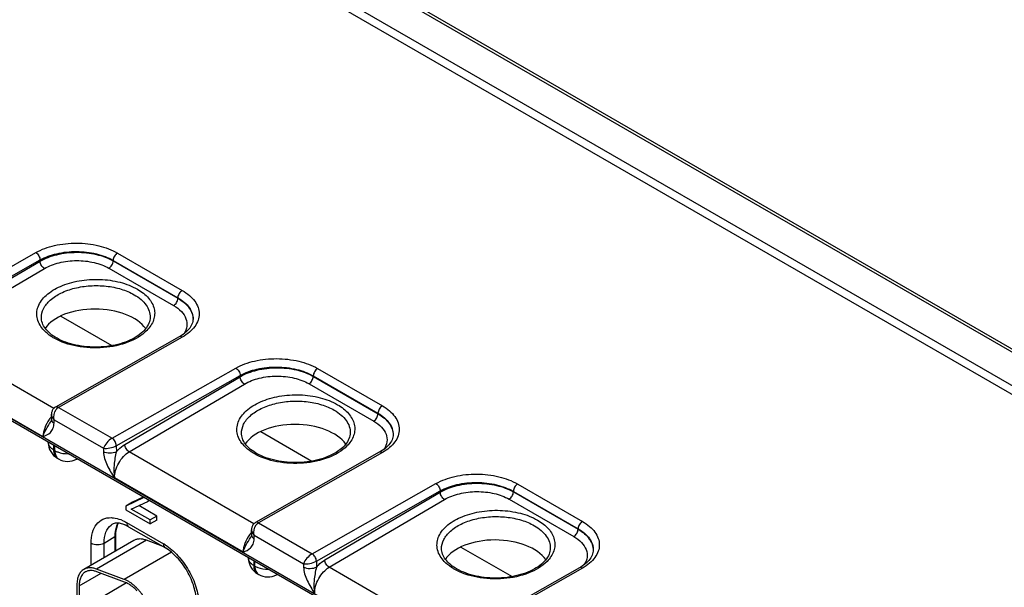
# Model space of a CAD drawing. Header units: inches. Extents: x 0 to 34, y 0 to 22.
# Tile 73 of 97: x 27.3 to 28.9, y 18.2 to 19.1. Entities that reach past the tile are written whole.
import ezdxf

# ---------------------------------------------------------------- set-up
doc = ezdxf.new("R2010")
doc.units = ezdxf.units.IN
doc.header["$LTSCALE"] = 1.87
doc.header["$MEASUREMENT"] = 0
doc.layers.get('0').update_dxf_attribs({"linetype": 'CONTINUOUS'})

msp = doc.modelspace()

# ---------------------------------------------------------------- linework, layer by layer
at = {"color": 7, "linetype": 'CONTINUOUS'}
for p, q in [((26.3958, 20.0526), (31.9779, 16.8296)), ((26.4033, 20.0534), (31.9854, 16.8303)), ((26.3354, 20.0177), (31.9174, 16.7947)), ((29.0203, 18.4821), (27.4908, 19.3652)), ((31.0297, 16.3176), (26.444, 18.9653)), ((31.0317, 16.3132), (26.446, 18.9609)), ((27.1445, 18.6246), (27.348, 18.74)), ((27.4823, 18.7393), (27.5887, 18.6779)), ((27.1515, 18.6125), (27.355, 18.7279)), ((27.1655, 18.6145), (27.355, 18.7258)), ((27.355, 18.7279), (27.355, 18.7258)), ((27.4752, 18.7272), (27.4752, 18.7264)), ((27.4752, 18.7272), (27.5815, 18.6658)), ((27.4752, 18.7264), (27.5815, 18.665)), ((27.1726, 18.6024), (27.3621, 18.7138)), ((27.4682, 18.7143), (27.5745, 18.6529)), ((27.5815, 18.6658), (27.5815, 18.665)), ((27.3572, 18.6325), (27.3572, 18.6325)), ((27.3889, 18.6357), (27.4731, 18.5871)), ((27.5359, 18.6335), (27.5359, 18.6335)), ((27.6064, 18.6305), (27.6064, 18.6305)), ((27.3776, 18.484), (27.1726, 18.6024)), ((27.5837, 18.6015), (27.3803, 18.4861)), ((27.5887, 18.601), (27.3853, 18.4856)), ((27.3598, 18.4374), (27.1486, 18.5593)), ((27.4733, 18.4348), (27.6768, 18.5502)), ((27.8111, 18.5495), (27.9175, 18.4881)), ((27.4803, 18.4226), (27.6838, 18.538)), ((27.4943, 18.4246), (27.6838, 18.536)), ((27.6838, 18.538), (27.6838, 18.536)), ((27.804, 18.5373), (27.804, 18.5365)), ((27.804, 18.5373), (27.9103, 18.4759)), ((27.804, 18.5365), (27.9103, 18.4751)), ((27.5014, 18.4125), (27.6909, 18.5239)), ((27.797, 18.5245), (27.9033, 18.4631)), ((27.3853, 18.4856), (27.4733, 18.4348)), ((27.3727, 18.462), (27.3727, 18.462)), ((27.3736, 18.4658), (27.3737, 18.4744)), ((27.378, 18.4595), (27.3781, 18.4652)), ((27.3781, 18.4652), (27.4592, 18.4184)), ((27.9103, 18.4759), (27.9103, 18.4751)), ((27.7177, 18.4459), (27.8019, 18.3972)), ((27.686, 18.4427), (27.686, 18.4427)), ((27.8647, 18.4437), (27.8647, 18.4437)), ((27.9352, 18.4406), (27.9352, 18.4406)), ((27.3685, 18.4283), (27.3685, 18.4278)), ((27.3773, 18.4232), (27.3773, 18.4156)), ((27.3773, 18.4156), (27.3793, 18.4145)), ((27.3793, 18.4145), (27.3793, 18.422)), ((27.4592, 18.4184), (27.4593, 18.4125)), ((27.4803, 18.4226), (27.4805, 18.4127)), ((27.3835, 18.4019), (27.3855, 18.4007)), ((27.4147, 18.4003), (27.4159, 18.4009)), ((27.7064, 18.2942), (27.5014, 18.4125)), ((27.9125, 18.4117), (27.7091, 18.2962)), ((27.9175, 18.4112), (27.7141, 18.2958)), ((27.6886, 18.2475), (27.4774, 18.3695)), ((27.8022, 18.2449), (28.0056, 18.3603)), ((28.1399, 18.3596), (28.2463, 18.2982)), ((27.5256, 18.3376), (27.4959, 18.3234)), ((27.5245, 18.3382), (27.507, 18.3299)), ((27.5323, 18.331), (27.5338, 18.3328)), ((27.5346, 18.3324), (27.5323, 18.331)), ((27.8091, 18.2328), (28.0126, 18.3482)), ((27.8231, 18.2348), (28.0126, 18.3461)), ((27.8302, 18.2227), (28.0197, 18.3341)), ((28.0126, 18.3482), (28.0126, 18.3461)), ((28.1258, 18.3346), (28.2321, 18.2732)), ((28.1328, 18.3475), (28.1328, 18.3467)), ((28.1328, 18.3475), (28.2391, 18.2861)), ((28.1328, 18.3467), (28.2391, 18.2853)), ((27.507, 18.3299), (27.4959, 18.3234)), ((27.4959, 18.3234), (27.4959, 18.3169)), ((27.4959, 18.3169), (27.5357, 18.2939)), ((27.5047, 18.3183), (27.5323, 18.331)), ((27.5357, 18.3005), (27.5047, 18.3183)), ((27.5468, 18.3069), (27.5171, 18.324)), ((27.5468, 18.3069), (27.5357, 18.3005)), ((27.5357, 18.2939), (27.5357, 18.3005)), ((27.5468, 18.3004), (27.5357, 18.2939)), ((27.5468, 18.3004), (27.5468, 18.3069)), ((27.5004, 18.2894), (27.4954, 18.292)), ((27.4973, 18.2963), (27.5577, 18.2614)), ((27.5004, 18.2894), (27.5609, 18.2545)), ((27.7024, 18.276), (27.7025, 18.2845)), ((27.7141, 18.2958), (27.8022, 18.2449)), ((28.2391, 18.2861), (28.2391, 18.2853)), ((27.4602, 18.2626), (27.4777, 18.2731)), ((27.4777, 18.2731), (27.4777, 18.2486)), ((27.479, 18.275), (27.479, 18.2493)), ((27.7015, 18.2721), (27.7015, 18.2721)), ((27.7068, 18.2696), (27.7069, 18.2753)), ((27.7069, 18.2753), (27.788, 18.2285)), ((27.5091, 18.2667), (27.427, 18.2193)), ((27.4388, 18.2261), (27.4388, 18.2625)), ((27.5298, 18.2672), (27.4478, 18.2198)), ((27.4602, 18.2384), (27.4602, 18.2626)), ((27.5559, 18.2574), (27.5298, 18.2672)), ((28.0148, 18.2528), (28.0148, 18.2528)), ((28.0465, 18.256), (28.1307, 18.2074)), ((28.1935, 18.2538), (28.1935, 18.2538)), ((27.5709, 18.2475), (27.4934, 18.2027)), ((27.6974, 18.2384), (27.6974, 18.238)), ((28.264, 18.2508), (28.264, 18.2508)), ((27.4934, 18.2027), (27.4478, 18.2198)), ((27.7061, 18.2333), (27.7061, 18.2257)), ((27.7061, 18.2257), (27.7081, 18.2246)), ((27.7081, 18.2246), (27.7081, 18.2322)), ((27.788, 18.2285), (27.7881, 18.2227)), ((27.8091, 18.2328), (27.8093, 18.2229)), ((28.0352, 18.1043), (27.8302, 18.2227)), ((28.2413, 18.2218), (28.0379, 18.1064)), ((28.2463, 18.2213), (28.0429, 18.1059)), ((27.4192, 18.1921), (27.4552, 18.2129)), ((27.494, 18.1984), (27.4484, 18.2154)), ((27.7124, 18.212), (27.7143, 18.2109)), ((27.7435, 18.2104), (27.7447, 18.2111)), ((27.4156, 18.1941), (27.4156, 18.0225)), ((27.4192, 18.1921), (27.4192, 18.0204)), ((27.4972, 18.197), (27.4607, 18.1758)), ((27.4972, 18.197), (27.494, 18.1984))]:
    msp.add_line(p, q, dxfattribs=at)
for points in [[(27.3639, 18.615), (27.3623, 18.6172), (27.3609, 18.6195), (27.3597, 18.6218), (27.3588, 18.6241), (27.3581, 18.6265), (27.3576, 18.6288), (27.3573, 18.6312), (27.3572, 18.6325)], [(27.5359, 18.6335), (27.5358, 18.6312), (27.5354, 18.6287), (27.5347, 18.6262), (27.5338, 18.6238), (27.5327, 18.6213), (27.5313, 18.6189), (27.5297, 18.6165)], [(27.6064, 18.6305), (27.6063, 18.6288), (27.6059, 18.6266), (27.6054, 18.6244), (27.6046, 18.6223), (27.6035, 18.6201), (27.6023, 18.618), (27.6009, 18.6159), (27.5992, 18.6138), (27.5974, 18.6118), (27.5954, 18.6099), (27.5932, 18.608), (27.5909, 18.6062), (27.5884, 18.6044)], [(27.3818, 18.5998), (27.38, 18.6009), (27.3773, 18.6027), (27.3746, 18.6045), (27.3721, 18.6065), (27.3698, 18.6085), (27.3676, 18.6106), (27.3656, 18.6128), (27.3639, 18.615)], [(27.5297, 18.6165), (27.5279, 18.6142), (27.5259, 18.6119), (27.5237, 18.6097), (27.5213, 18.6075), (27.5186, 18.6054), (27.5158, 18.6034), (27.5128, 18.6014), (27.5097, 18.5996), (27.5063, 18.5978), (27.5028, 18.5961), (27.4991, 18.5945), (27.4952, 18.593), (27.4912, 18.5916), (27.4871, 18.5903), (27.4829, 18.5892), (27.4785, 18.5881), (27.4741, 18.5872), (27.4696, 18.5865), (27.465, 18.5858), (27.4603, 18.5853), (27.4557, 18.585), (27.451, 18.5847), (27.4462, 18.5846), (27.4415, 18.5847), (27.4368, 18.5849), (27.4321, 18.5852), (27.4275, 18.5857), (27.4229, 18.5863), (27.4184, 18.5871), (27.414, 18.5879), (27.4097, 18.5889), (27.4055, 18.5901), (27.4013, 18.5913), (27.3974, 18.5927), (27.3936, 18.5941), (27.3899, 18.5957), (27.3864, 18.5974), (27.383, 18.5991), (27.3818, 18.5998)], [(27.5884, 18.6044), (27.5859, 18.6028), (27.5837, 18.6015)], [(27.3803, 18.4861), (27.3798, 18.4858), (27.3789, 18.4852), (27.3781, 18.4846), (27.3774, 18.4838), (27.3767, 18.4831), (27.3761, 18.4822), (27.3756, 18.4814), (27.3751, 18.4804), (27.3747, 18.4794), (27.3743, 18.4784), (27.374, 18.4773), (27.3739, 18.4762), (27.3738, 18.475), (27.3737, 18.4744)], [(27.3736, 18.4658), (27.3736, 18.4652), (27.3735, 18.4647), (27.3735, 18.4642), (27.3734, 18.4637), (27.3733, 18.4633), (27.3732, 18.4629), (27.373, 18.4626), (27.3729, 18.4624), (27.3728, 18.4622), (27.3727, 18.462)], [(27.6927, 18.4251), (27.6911, 18.4274), (27.6897, 18.4297), (27.6885, 18.432), (27.6876, 18.4343), (27.6869, 18.4366), (27.6864, 18.439), (27.6861, 18.4413), (27.686, 18.4427)], [(27.8647, 18.4437), (27.8646, 18.4414), (27.8642, 18.4389), (27.8635, 18.4364), (27.8626, 18.4339), (27.8615, 18.4315), (27.8601, 18.429), (27.8585, 18.4266)], [(27.9352, 18.4406), (27.9351, 18.4389), (27.9347, 18.4367), (27.9342, 18.4346), (27.9334, 18.4324), (27.9324, 18.4303), (27.9311, 18.4281), (27.9297, 18.426), (27.928, 18.424), (27.9262, 18.422), (27.9242, 18.42), (27.922, 18.4181), (27.9197, 18.4163), (27.9172, 18.4146)], [(27.7106, 18.41), (27.7089, 18.411), (27.7061, 18.4128), (27.7034, 18.4147), (27.7009, 18.4166), (27.6986, 18.4187), (27.6964, 18.4208), (27.6944, 18.4229), (27.6927, 18.4251)], [(27.8585, 18.4266), (27.8567, 18.4243), (27.8547, 18.422), (27.8525, 18.4198), (27.8501, 18.4176), (27.8474, 18.4156), (27.8446, 18.4135), (27.8416, 18.4116), (27.8385, 18.4097), (27.8351, 18.4079), (27.8316, 18.4062), (27.8279, 18.4046), (27.824, 18.4031), (27.82, 18.4017), (27.8159, 18.4005), (27.8117, 18.3993), (27.8073, 18.3983), (27.8029, 18.3974), (27.7984, 18.3966), (27.7938, 18.396), (27.7891, 18.3955), (27.7845, 18.3951), (27.7798, 18.3949), (27.775, 18.3948), (27.7703, 18.3949), (27.7656, 18.395), (27.761, 18.3954), (27.7563, 18.3959), (27.7517, 18.3965), (27.7472, 18.3972), (27.7428, 18.3981), (27.7385, 18.3991), (27.7343, 18.4002), (27.7302, 18.4015), (27.7262, 18.4028), (27.7224, 18.4043), (27.7187, 18.4059), (27.7152, 18.4075), (27.7118, 18.4093), (27.7106, 18.41)], [(27.9172, 18.4146), (27.9147, 18.413), (27.9125, 18.4117)], [(27.7091, 18.2962), (27.7086, 18.2959), (27.7077, 18.2953), (27.707, 18.2947), (27.7062, 18.294), (27.7055, 18.2932), (27.7049, 18.2924), (27.7044, 18.2915), (27.7039, 18.2906), (27.7035, 18.2896), (27.7031, 18.2885), (27.7029, 18.2875), (27.7027, 18.2863), (27.7026, 18.2852), (27.7025, 18.2845)], [(27.7024, 18.276), (27.7024, 18.2754), (27.7023, 18.2748), (27.7023, 18.2743), (27.7022, 18.2739), (27.7021, 18.2734), (27.702, 18.2731), (27.7019, 18.2728), (27.7017, 18.2725), (27.7016, 18.2723), (27.7015, 18.2721)], [(28.0215, 18.2353), (28.0199, 18.2375), (28.0185, 18.2398), (28.0173, 18.2421), (28.0164, 18.2445), (28.0157, 18.2468), (28.0152, 18.2491), (28.0149, 18.2515), (28.0148, 18.2528)], [(28.1935, 18.2538), (28.1934, 18.2515), (28.193, 18.249), (28.1923, 18.2466), (28.1914, 18.2441), (28.1903, 18.2416), (28.1889, 18.2392), (28.1873, 18.2368)], [(28.0394, 18.2201), (28.0377, 18.2212), (28.0349, 18.223), (28.0323, 18.2248), (28.0298, 18.2268), (28.0274, 18.2288), (28.0252, 18.2309), (28.0233, 18.2331), (28.0215, 18.2353)], [(28.1873, 18.2368), (28.1855, 18.2345), (28.1835, 18.2322), (28.1813, 18.23), (28.1789, 18.2278), (28.1763, 18.2257), (28.1734, 18.2237), (28.1704, 18.2217), (28.1673, 18.2199), (28.1639, 18.2181), (28.1604, 18.2164), (28.1567, 18.2148), (28.1528, 18.2133), (28.1488, 18.2119), (28.1447, 18.2106), (28.1405, 18.2095), (28.1361, 18.2084), (28.1317, 18.2075), (28.1272, 18.2068), (28.1226, 18.2061), (28.118, 18.2056), (28.1133, 18.2053), (28.1086, 18.205), (28.1039, 18.205), (28.0991, 18.205), (28.0944, 18.2052), (28.0898, 18.2055), (28.0851, 18.206), (28.0805, 18.2066), (28.076, 18.2074), (28.0716, 18.2082), (28.0673, 18.2092), (28.0631, 18.2104), (28.059, 18.2116), (28.055, 18.213), (28.0512, 18.2144), (28.0475, 18.216), (28.044, 18.2177), (28.0406, 18.2194), (28.0394, 18.2201)], [(28.264, 18.2508), (28.2639, 18.2491), (28.2636, 18.2469), (28.263, 18.2447), (28.2622, 18.2426), (28.2612, 18.2404), (28.2599, 18.2383), (28.2585, 18.2362), (28.2568, 18.2341), (28.255, 18.2321), (28.253, 18.2302), (28.2508, 18.2283), (28.2485, 18.2265), (28.246, 18.2248)], [(28.246, 18.2248), (28.2435, 18.2231), (28.2413, 18.2218)]]:
    msp.add_lwpolyline(points, dxfattribs=at)
for centre, radius, start, end in [((27.4195, 18.4307), 0.0605, 142.78, 144.6711), ((27.4189, 18.4311), 0.0598, 142.5642, 142.777), ((27.4183, 18.4316), 0.059, 140.8554, 142.5679), ((27.4172, 18.4326), 0.0575, 139.1448, 140.855), ((27.3985, 18.4278), 0.03, 179.9968, 239.9978), ((27.3785, 18.4278), 0.00998, 179.9976, 181.5281), ((27.4005, 18.4267), 0.03, 239.9987, 298.2701), ((27.41, 18.4091), 0.0101, 298.2861, 305.5461), ((27.4658, 18.2441), 0.0609, 67.4509, 69.0888), ((27.465, 18.2423), 0.0629, 66.9193, 67.4564), ((27.4856, 18.274), 0.0227, 121.2335, 127.1431), ((27.4753, 18.2475), 0.0488, 65.6692, 67.615), ((27.7483, 18.2409), 0.0605, 142.78, 144.6711), ((27.7477, 18.2413), 0.0598, 142.5642, 142.777), ((27.7471, 18.2418), 0.059, 140.8554, 142.5679), ((27.746, 18.2427), 0.0575, 139.1448, 140.855), ((27.5159, 18.189), 0.0836, 55.4703, 59.9457), ((27.7274, 18.238), 0.03, 179.9968, 239.9978), ((27.7073, 18.238), 0.00998, 179.9976, 181.5281), ((27.7293, 18.2369), 0.03, 239.9987, 298.2701), ((27.7388, 18.2193), 0.0101, 298.2861, 305.5461)]:
    msp.add_arc(centre, radius, start, end, dxfattribs=at)
for centre in [(27.4465, 18.597), (27.7753, 18.4072), (28.1041, 18.2173)]:
    msp.add_ellipse(centre, major_axis=(0.0886, -0.0013), ratio=0.567225, start_param=6.676521, end_param=9.076484, dxfattribs=at)
for points, knots in [([(27.348, 18.74), (27.3575, 18.7454), (27.3797, 18.7533), (27.4152, 18.7569), (27.4506, 18.7529), (27.4728, 18.7448), (27.4823, 18.7393)], [0, 0, 0, 0, 0.236701, 0.499462, 0.762514, 1, 1, 1, 1]), ([(27.348, 18.74), (27.3501, 18.7388), (27.3533, 18.735), (27.355, 18.7303), (27.355, 18.7279)], [0, 0, 0, 0, 0.498317, 1, 1, 1, 1]), ([(27.355, 18.7279), (27.3635, 18.7327), (27.3834, 18.7397), (27.4151, 18.743), (27.4468, 18.7394), (27.4667, 18.7321), (27.4752, 18.7272)], [0, 0, 0, 0, 0.236698, 0.4994, 0.762425, 1, 1, 1, 1]), ([(27.355, 18.7258), (27.3635, 18.7308), (27.3833, 18.7381), (27.4151, 18.7417), (27.4468, 18.7384), (27.4667, 18.7313), (27.4752, 18.7264)], [0, 0, 0, 0, 0.237614, 0.500472, 0.763075, 1, 1, 1, 1]), ([(27.4823, 18.7393), (27.4802, 18.7381), (27.4769, 18.7343), (27.4752, 18.7296), (27.4752, 18.7272)], [0, 0, 0, 0, 0.498306, 1, 1, 1, 1]), ([(27.3621, 18.7138), (27.3601, 18.715), (27.3567, 18.7187), (27.355, 18.7234), (27.355, 18.7258)], [0, 0, 0, 0, 0.499442, 1, 1, 1, 1]), ([(27.3621, 18.7138), (27.3696, 18.7182), (27.3871, 18.7247), (27.4151, 18.7279), (27.4431, 18.725), (27.4607, 18.7186), (27.4682, 18.7143)], [0, 0, 0, 0, 0.237731, 0.500533, 0.763048, 1, 1, 1, 1]), ([(27.4682, 18.7143), (27.4702, 18.7155), (27.4735, 18.7193), (27.4751, 18.724), (27.4752, 18.7264)], [0, 0, 0, 0, 0.499446, 1, 1, 1, 1]), ([(27.3616, 18.6121), (27.3566, 18.6174), (27.3506, 18.627), (27.3492, 18.6412), (27.3523, 18.6554), (27.3652, 18.6721), (27.3893, 18.6863), (27.4197, 18.6949), (27.4532, 18.6971), (27.4859, 18.6926), (27.5062, 18.685), (27.515, 18.6799)], [0, 0, 0, 0, 0.098026, 0.143225, 0.189021, 0.291017, 0.41518, 0.558979, 0.712649, 0.863614, 1, 1, 1, 1]), ([(27.3572, 18.6325), (27.3571, 18.6378), (27.36, 18.6491), (27.372, 18.6633), (27.3899, 18.6746), (27.4123, 18.6824), (27.4375, 18.6862), (27.4635, 18.6856), (27.488, 18.6809), (27.5031, 18.6747), (27.5097, 18.6708)], [0, 0, 0, 0, 0.087466, 0.18712, 0.304499, 0.438221, 0.582598, 0.729767, 0.871353, 1, 1, 1, 1]), ([(27.515, 18.6799), (27.5218, 18.676), (27.5336, 18.6671), (27.5426, 18.6512), (27.5438, 18.6384), (27.5412, 18.6255), (27.5353, 18.6169), (27.5306, 18.612)], [0, 0, 0, 0, 0.286404, 0.526414, 0.6384, 0.75161, 1, 1, 1, 1]), ([(27.5887, 18.6779), (27.5866, 18.6767), (27.5832, 18.6729), (27.5816, 18.6682), (27.5815, 18.6658)], [0, 0, 0, 0, 0.498306, 1, 1, 1, 1]), ([(27.5887, 18.6779), (27.5928, 18.6755), (27.6004, 18.6703), (27.6094, 18.6609), (27.6151, 18.6504), (27.6171, 18.6393), (27.6152, 18.6283), (27.6094, 18.6179), (27.6004, 18.6085), (27.5929, 18.6034), (27.5887, 18.601)], [0, 0, 0, 0, 0.14563, 0.275694, 0.392383, 0.501041, 0.609508, 0.725691, 0.855077, 1, 1, 1, 1]), ([(27.5097, 18.6708), (27.5137, 18.6685), (27.5209, 18.6636), (27.5295, 18.6544), (27.5348, 18.6443), (27.536, 18.637), (27.5359, 18.6335)], [0, 0, 0, 0, 0.289184, 0.547954, 0.781165, 1, 1, 1, 1]), ([(27.5745, 18.6529), (27.5766, 18.6541), (27.5798, 18.6579), (27.5815, 18.6626), (27.5815, 18.665)], [0, 0, 0, 0, 0.499446, 1, 1, 1, 1]), ([(27.5815, 18.6658), (27.5853, 18.6636), (27.5922, 18.6588), (27.6004, 18.6502), (27.6055, 18.6406), (27.6065, 18.6338), (27.6064, 18.6305)], [0, 0, 0, 0, 0.291281, 0.550686, 0.783058, 1, 1, 1, 1]), ([(27.5815, 18.665), (27.5853, 18.6628), (27.5921, 18.6581), (27.6002, 18.6495), (27.6053, 18.64), (27.6064, 18.6332), (27.6064, 18.6299)], [0, 0, 0, 0, 0.289206, 0.548178, 0.781535, 1, 1, 1, 1]), ([(27.5745, 18.6529), (27.5792, 18.6502), (27.5873, 18.6442), (27.5956, 18.6322), (27.5974, 18.6187), (27.594, 18.6105), (27.5917, 18.6068)], [0, 0, 0, 0, 0.2916, 0.540474, 0.765658, 1, 1, 1, 1]), ([(27.378, 18.5994), (27.3764, 18.6003), (27.3706, 18.604), (27.3651, 18.6084), (27.3616, 18.6121)], [0, 0, 0, 0, 0.264856, 1, 1, 1, 1]), ([(27.5306, 18.612), (27.5223, 18.6036), (27.499, 18.5903), (27.4589, 18.5819), (27.4166, 18.5839), (27.3895, 18.5928), (27.378, 18.5994)], [0, 0, 0, 0, 0.219932, 0.481669, 0.753783, 1, 1, 1, 1]), ([(27.5887, 18.601), (27.5879, 18.6015), (27.5862, 18.6022), (27.5844, 18.6019), (27.5837, 18.6015)], [0, 0, 0, 0, 0.549416, 1, 1, 1, 1]), ([(27.6768, 18.5502), (27.6863, 18.5556), (27.7085, 18.5634), (27.744, 18.567), (27.7794, 18.563), (27.8016, 18.555), (27.8111, 18.5495)], [0, 0, 0, 0, 0.236701, 0.499462, 0.762514, 1, 1, 1, 1]), ([(27.6768, 18.5502), (27.6789, 18.549), (27.6822, 18.5452), (27.6838, 18.5404), (27.6838, 18.538)], [0, 0, 0, 0, 0.498317, 1, 1, 1, 1]), ([(27.6838, 18.538), (27.6923, 18.5429), (27.7122, 18.5499), (27.7439, 18.5531), (27.7756, 18.5495), (27.7955, 18.5423), (27.804, 18.5373)], [0, 0, 0, 0, 0.236698, 0.4994, 0.762425, 1, 1, 1, 1]), ([(27.6838, 18.536), (27.6923, 18.541), (27.7121, 18.5483), (27.7439, 18.5519), (27.7756, 18.5486), (27.7955, 18.5414), (27.804, 18.5365)], [0, 0, 0, 0, 0.237614, 0.500472, 0.763075, 1, 1, 1, 1]), ([(27.8111, 18.5495), (27.809, 18.5483), (27.8057, 18.5445), (27.804, 18.5397), (27.804, 18.5373)], [0, 0, 0, 0, 0.498306, 1, 1, 1, 1]), ([(27.6909, 18.5239), (27.6889, 18.5251), (27.6856, 18.5289), (27.6839, 18.5336), (27.6838, 18.536)], [0, 0, 0, 0, 0.499442, 1, 1, 1, 1]), ([(27.6909, 18.5239), (27.6984, 18.5283), (27.7159, 18.5348), (27.7439, 18.538), (27.7719, 18.5351), (27.7895, 18.5288), (27.797, 18.5245)], [0, 0, 0, 0, 0.237731, 0.500533, 0.763048, 1, 1, 1, 1]), ([(27.797, 18.5245), (27.799, 18.5257), (27.8023, 18.5294), (27.804, 18.5341), (27.804, 18.5365)], [0, 0, 0, 0, 0.499446, 1, 1, 1, 1]), ([(27.6904, 18.4223), (27.6854, 18.4275), (27.6794, 18.4371), (27.678, 18.4513), (27.6811, 18.4656), (27.694, 18.4823), (27.7181, 18.4964), (27.7485, 18.5051), (27.782, 18.5073), (27.8147, 18.5028), (27.835, 18.4951), (27.8438, 18.49)], [0, 0, 0, 0, 0.098026, 0.143225, 0.189021, 0.291017, 0.41518, 0.558979, 0.712649, 0.863614, 1, 1, 1, 1]), ([(27.686, 18.4427), (27.6859, 18.4479), (27.6888, 18.4592), (27.7008, 18.4734), (27.7187, 18.4847), (27.7411, 18.4925), (27.7663, 18.4963), (27.7923, 18.4958), (27.8168, 18.491), (27.8319, 18.4848), (27.8386, 18.481)], [0, 0, 0, 0, 0.087466, 0.18712, 0.304499, 0.438221, 0.582598, 0.729767, 0.871353, 1, 1, 1, 1]), ([(27.3853, 18.4856), (27.3845, 18.4861), (27.3828, 18.4868), (27.381, 18.4865), (27.3803, 18.4861)], [0, 0, 0, 0, 0.548404, 1, 1, 1, 1]), ([(27.3816, 18.4823), (27.3818, 18.4827), (27.3829, 18.4839), (27.3842, 18.485), (27.3853, 18.4856)], [0, 0, 0, 0, 0.262078, 1, 1, 1, 1]), ([(27.8386, 18.481), (27.8425, 18.4787), (27.8497, 18.4737), (27.8583, 18.4646), (27.8637, 18.4544), (27.8648, 18.4472), (27.8647, 18.4437)], [0, 0, 0, 0, 0.289184, 0.547954, 0.781165, 1, 1, 1, 1]), ([(27.8438, 18.49), (27.8506, 18.4861), (27.8624, 18.4773), (27.8714, 18.4614), (27.8726, 18.4485), (27.87, 18.4356), (27.8641, 18.4271), (27.8594, 18.4222)], [0, 0, 0, 0, 0.286404, 0.526414, 0.6384, 0.75161, 1, 1, 1, 1]), ([(27.9175, 18.4881), (27.9154, 18.4869), (27.9121, 18.4831), (27.9104, 18.4783), (27.9103, 18.4759)], [0, 0, 0, 0, 0.498306, 1, 1, 1, 1]), ([(27.9175, 18.4881), (27.9216, 18.4857), (27.9292, 18.4805), (27.9382, 18.471), (27.944, 18.4606), (27.9459, 18.4495), (27.944, 18.4384), (27.9382, 18.428), (27.9292, 18.4187), (27.9217, 18.4135), (27.9175, 18.4112)], [0, 0, 0, 0, 0.14563, 0.275694, 0.392383, 0.501041, 0.609508, 0.725691, 0.855077, 1, 1, 1, 1]), ([(27.3702, 18.4657), (27.3671, 18.4613), (27.3622, 18.4523), (27.3599, 18.4422), (27.3598, 18.4374)], [0, 0, 0, 0, 0.526247, 1, 1, 1, 1]), ([(27.3598, 18.4374), (27.361, 18.4416), (27.3648, 18.4501), (27.37, 18.4578), (27.3727, 18.462)], [0, 0, 0, 0, 0.465661, 1, 1, 1, 1]), ([(27.3736, 18.4658), (27.3736, 18.4646), (27.3746, 18.4619), (27.3767, 18.4602), (27.378, 18.4595)], [0, 0, 0, 0, 0.450469, 1, 1, 1, 1]), ([(27.3737, 18.4744), (27.3737, 18.4736), (27.3741, 18.4701), (27.3762, 18.467), (27.3781, 18.4652)], [0, 0, 0, 0, 0.231238, 1, 1, 1, 1]), ([(27.9033, 18.4631), (27.9054, 18.4643), (27.9086, 18.468), (27.9103, 18.4727), (27.9103, 18.4751)], [0, 0, 0, 0, 0.499446, 1, 1, 1, 1]), ([(27.9033, 18.4631), (27.908, 18.4604), (27.9161, 18.4544), (27.9244, 18.4424), (27.9262, 18.4288), (27.9229, 18.4206), (27.9205, 18.417)], [0, 0, 0, 0, 0.2916, 0.540474, 0.765658, 1, 1, 1, 1]), ([(27.9103, 18.4759), (27.9141, 18.4737), (27.921, 18.469), (27.9292, 18.4603), (27.9343, 18.4508), (27.9353, 18.4439), (27.9352, 18.4406)], [0, 0, 0, 0, 0.291281, 0.550686, 0.783058, 1, 1, 1, 1]), ([(27.9103, 18.4751), (27.9141, 18.473), (27.9209, 18.4683), (27.929, 18.4597), (27.9341, 18.4501), (27.9352, 18.4433), (27.9352, 18.44)], [0, 0, 0, 0, 0.289206, 0.548178, 0.781535, 1, 1, 1, 1]), ([(27.3598, 18.4374), (27.3642, 18.4392), (27.3711, 18.4422), (27.377, 18.4509), (27.3779, 18.4565), (27.378, 18.4595)], [0, 0, 0, 0, 0.461393, 0.70815, 1, 1, 1, 1]), ([(27.4733, 18.4348), (27.47, 18.4329), (27.4646, 18.4278), (27.4603, 18.4216), (27.4592, 18.4184)], [0, 0, 0, 0, 0.522556, 1, 1, 1, 1]), ([(27.4803, 18.4226), (27.4803, 18.425), (27.4787, 18.4298), (27.4754, 18.4336), (27.4733, 18.4348)], [0, 0, 0, 0, 0.501968, 1, 1, 1, 1]), ([(27.3773, 18.4156), (27.3749, 18.417), (27.3707, 18.4202), (27.3686, 18.4253), (27.3686, 18.4276)], [0, 0, 0, 0, 0.550246, 1, 1, 1, 1]), ([(27.3773, 18.4156), (27.3773, 18.4127), (27.378, 18.4074), (27.3815, 18.403), (27.3835, 18.4019)], [0, 0, 0, 0, 0.550749, 1, 1, 1, 1]), ([(27.3793, 18.4145), (27.3808, 18.4136), (27.3877, 18.4104), (27.3954, 18.4093), (27.4012, 18.4094)], [0, 0, 0, 0, 0.229051, 1, 1, 1, 1]), ([(27.3793, 18.4145), (27.3793, 18.4116), (27.38, 18.4063), (27.3835, 18.4019), (27.3855, 18.4007)], [0, 0, 0, 0, 0.550748, 1, 1, 1, 1]), ([(27.4592, 18.4184), (27.4626, 18.4178), (27.47, 18.4185), (27.477, 18.4207), (27.4803, 18.4226)], [0, 0, 0, 0, 0.47579, 1, 1, 1, 1]), ([(27.4805, 18.4127), (27.4815, 18.414), (27.4856, 18.4184), (27.4904, 18.4223), (27.4943, 18.4246)], [0, 0, 0, 0, 0.264871, 1, 1, 1, 1]), ([(27.5014, 18.4125), (27.4993, 18.4137), (27.496, 18.4175), (27.4943, 18.4222), (27.4943, 18.4246)], [0, 0, 0, 0, 0.499442, 1, 1, 1, 1]), ([(27.7068, 18.4096), (27.7052, 18.4105), (27.6994, 18.4141), (27.6939, 18.4185), (27.6904, 18.4223)], [0, 0, 0, 0, 0.264856, 1, 1, 1, 1]), ([(27.8594, 18.4222), (27.8511, 18.4137), (27.8278, 18.4004), (27.7877, 18.3921), (27.7454, 18.3941), (27.7183, 18.4029), (27.7068, 18.4096)], [0, 0, 0, 0, 0.219932, 0.481669, 0.753783, 1, 1, 1, 1]), ([(27.4805, 18.4127), (27.4773, 18.4109), (27.4699, 18.4094), (27.4624, 18.4108), (27.4593, 18.4125)], [0, 0, 0, 0, 0.501142, 1, 1, 1, 1]), ([(27.4593, 18.4125), (27.4593, 18.4089), (27.4607, 18.4013), (27.4665, 18.3866), (27.4731, 18.3764), (27.4774, 18.3695)], [0, 0, 0, 0, 0.230469, 0.482761, 1, 1, 1, 1]), ([(27.4805, 18.4127), (27.4794, 18.4092), (27.478, 18.4019), (27.4759, 18.3876), (27.476, 18.3765), (27.4774, 18.3695)], [0, 0, 0, 0, 0.253016, 0.508341, 1, 1, 1, 1]), ([(27.4774, 18.3695), (27.4774, 18.3735), (27.4787, 18.3821), (27.4838, 18.3942), (27.4914, 18.4049), (27.4979, 18.4105), (27.5014, 18.4125)], [0, 0, 0, 0, 0.238326, 0.500865, 0.76294, 1, 1, 1, 1]), ([(27.9175, 18.4112), (27.9167, 18.4117), (27.915, 18.4123), (27.9132, 18.4121), (27.9125, 18.4117)], [0, 0, 0, 0, 0.549416, 1, 1, 1, 1]), ([(28.0056, 18.3603), (28.0151, 18.3657), (28.0373, 18.3736), (28.0728, 18.3772), (28.1082, 18.3732), (28.1304, 18.3651), (28.1399, 18.3596)], [0, 0, 0, 0, 0.236701, 0.499462, 0.762514, 1, 1, 1, 1]), ([(28.0056, 18.3603), (28.0077, 18.3591), (28.011, 18.3553), (28.0126, 18.3506), (28.0126, 18.3482)], [0, 0, 0, 0, 0.498317, 1, 1, 1, 1]), ([(28.0126, 18.3482), (28.0211, 18.353), (28.041, 18.3601), (28.0727, 18.3633), (28.1044, 18.3597), (28.1243, 18.3524), (28.1328, 18.3475)], [0, 0, 0, 0, 0.236698, 0.4994, 0.762425, 1, 1, 1, 1]), ([(28.0126, 18.3461), (28.0211, 18.3511), (28.041, 18.3584), (28.0727, 18.362), (28.1044, 18.3587), (28.1243, 18.3516), (28.1328, 18.3467)], [0, 0, 0, 0, 0.237614, 0.500472, 0.763075, 1, 1, 1, 1]), ([(28.1399, 18.3596), (28.1378, 18.3584), (28.1345, 18.3546), (28.1328, 18.3499), (28.1328, 18.3475)], [0, 0, 0, 0, 0.498306, 1, 1, 1, 1]), ([(28.0197, 18.3341), (28.0177, 18.3353), (28.0144, 18.339), (28.0127, 18.3437), (28.0126, 18.3461)], [0, 0, 0, 0, 0.499442, 1, 1, 1, 1]), ([(28.0197, 18.3341), (28.0273, 18.3385), (28.0447, 18.345), (28.0727, 18.3482), (28.1007, 18.3453), (28.1183, 18.339), (28.1258, 18.3346)], [0, 0, 0, 0, 0.237731, 0.500533, 0.763048, 1, 1, 1, 1]), ([(28.1258, 18.3346), (28.1278, 18.3358), (28.1311, 18.3396), (28.1328, 18.3443), (28.1328, 18.3467)], [0, 0, 0, 0, 0.499446, 1, 1, 1, 1]), ([(28.0192, 18.2324), (28.0142, 18.2377), (28.0082, 18.2473), (28.0068, 18.2615), (28.0099, 18.2757), (28.0228, 18.2924), (28.0469, 18.3066), (28.0773, 18.3152), (28.1108, 18.3174), (28.1436, 18.3129), (28.1638, 18.3053), (28.1726, 18.3002)], [0, 0, 0, 0, 0.098026, 0.143225, 0.189021, 0.291017, 0.41518, 0.558979, 0.712649, 0.863614, 1, 1, 1, 1]), ([(27.4388, 18.2625), (27.4388, 18.2684), (27.44, 18.2793), (27.4465, 18.2935), (27.4579, 18.3028), (27.4672, 18.3044), (27.4718, 18.3043)], [0, 0, 0, 0, 0.293213, 0.543425, 0.768378, 1, 1, 1, 1]), ([(27.4718, 18.3043), (27.4731, 18.3043), (27.4785, 18.3039), (27.4837, 18.3025), (27.4875, 18.301)], [0, 0, 0, 0, 0.235715, 1, 1, 1, 1]), ([(27.4897, 18.3001), (27.4903, 18.2999), (27.4929, 18.2987), (27.4954, 18.2974), (27.4973, 18.2963)], [0, 0, 0, 0, 0.243649, 1, 1, 1, 1]), ([(28.0148, 18.2528), (28.0147, 18.2581), (28.0176, 18.2694), (28.0296, 18.2836), (28.0475, 18.2949), (28.0699, 18.3027), (28.0951, 18.3065), (28.1211, 18.3059), (28.1456, 18.3012), (28.1607, 18.295), (28.1674, 18.2911)], [0, 0, 0, 0, 0.087466, 0.18712, 0.304499, 0.438221, 0.582598, 0.729767, 0.871353, 1, 1, 1, 1]), ([(28.1726, 18.3002), (28.1794, 18.2963), (28.1912, 18.2874), (28.2002, 18.2716), (28.2014, 18.2587), (28.1988, 18.2458), (28.1929, 18.2372), (28.1882, 18.2324)], [0, 0, 0, 0, 0.286404, 0.526414, 0.6384, 0.75161, 1, 1, 1, 1]), ([(27.4602, 18.2626), (27.4602, 18.2686), (27.4615, 18.2796), (27.4679, 18.2891), (27.4718, 18.2921)], [0, 0, 0, 0, 0.548022, 1, 1, 1, 1]), ([(27.4834, 18.2953), (27.4824, 18.2954), (27.4791, 18.2955), (27.4758, 18.2946), (27.4738, 18.2934)], [0, 0, 0, 0, 0.300738, 1, 1, 1, 1]), ([(27.483, 18.2954), (27.4821, 18.2939), (27.4788, 18.2869), (27.4777, 18.2791), (27.4777, 18.2731)], [0, 0, 0, 0, 0.226639, 1, 1, 1, 1]), ([(27.4834, 18.2953), (27.4827, 18.294), (27.4799, 18.2875), (27.479, 18.2804), (27.479, 18.275)], [0, 0, 0, 0, 0.221289, 1, 1, 1, 1]), ([(27.4939, 18.2927), (27.4929, 18.2931), (27.4895, 18.2943), (27.486, 18.2952), (27.4834, 18.2953)], [0, 0, 0, 0, 0.282391, 1, 1, 1, 1]), ([(27.4973, 18.2963), (27.4973, 18.2949), (27.4976, 18.2922), (27.4994, 18.29), (27.5004, 18.2894)], [0, 0, 0, 0, 0.550787, 1, 1, 1, 1]), ([(27.7025, 18.2845), (27.7025, 18.2837), (27.7029, 18.2803), (27.705, 18.2772), (27.7069, 18.2753)], [0, 0, 0, 0, 0.231238, 1, 1, 1, 1]), ([(27.7141, 18.2958), (27.7133, 18.2962), (27.7116, 18.2969), (27.7098, 18.2966), (27.7091, 18.2962)], [0, 0, 0, 0, 0.548404, 1, 1, 1, 1]), ([(27.7104, 18.2925), (27.7106, 18.2928), (27.7117, 18.2941), (27.713, 18.2952), (27.7141, 18.2958)], [0, 0, 0, 0, 0.262078, 1, 1, 1, 1]), ([(28.1674, 18.2911), (28.1713, 18.2888), (28.1786, 18.2839), (28.1871, 18.2747), (28.1925, 18.2646), (28.1936, 18.2573), (28.1935, 18.2538)], [0, 0, 0, 0, 0.289184, 0.547954, 0.781165, 1, 1, 1, 1]), ([(28.2321, 18.2732), (28.2342, 18.2744), (28.2374, 18.2782), (28.2391, 18.2829), (28.2391, 18.2853)], [0, 0, 0, 0, 0.499446, 1, 1, 1, 1]), ([(28.2463, 18.2982), (28.2442, 18.297), (28.2409, 18.2932), (28.2392, 18.2885), (28.2391, 18.2861)], [0, 0, 0, 0, 0.498306, 1, 1, 1, 1]), ([(28.2391, 18.2861), (28.2429, 18.2839), (28.2498, 18.2792), (28.258, 18.2705), (28.2631, 18.2609), (28.2641, 18.2541), (28.264, 18.2508)], [0, 0, 0, 0, 0.291281, 0.550686, 0.783058, 1, 1, 1, 1]), ([(28.2391, 18.2853), (28.2429, 18.2831), (28.2497, 18.2784), (28.2578, 18.2698), (28.2629, 18.2603), (28.264, 18.2535), (28.264, 18.2502)], [0, 0, 0, 0, 0.289206, 0.548178, 0.781535, 1, 1, 1, 1]), ([(28.2463, 18.2982), (28.2504, 18.2958), (28.258, 18.2906), (28.267, 18.2812), (28.2728, 18.2707), (28.2747, 18.2596), (28.2728, 18.2486), (28.267, 18.2382), (28.258, 18.2288), (28.2505, 18.2237), (28.2463, 18.2213)], [0, 0, 0, 0, 0.14563, 0.275694, 0.392383, 0.501041, 0.609508, 0.725691, 0.855077, 1, 1, 1, 1]), ([(27.479, 18.275), (27.479, 18.2748), (27.4789, 18.274), (27.4783, 18.2734), (27.4777, 18.2731)], [0, 0, 0, 0, 0.221851, 1, 1, 1, 1]), ([(27.5298, 18.2672), (27.5289, 18.2675), (27.527, 18.2681), (27.5232, 18.269), (27.5196, 18.2694), (27.516, 18.2691), (27.5136, 18.2686), (27.5112, 18.2678), (27.5098, 18.2671), (27.5091, 18.2667)], [0, 0, 0, 0, 0.142384, 0.278802, 0.534366, 0.655079, 0.772166, 0.886734, 1, 1, 1, 1]), ([(27.699, 18.2758), (27.6959, 18.2715), (27.691, 18.2624), (27.6887, 18.2523), (27.6886, 18.2475)], [0, 0, 0, 0, 0.526247, 1, 1, 1, 1]), ([(27.6886, 18.2475), (27.6898, 18.2517), (27.6936, 18.2603), (27.6988, 18.268), (27.7015, 18.2721)], [0, 0, 0, 0, 0.465661, 1, 1, 1, 1]), ([(27.6886, 18.2475), (27.693, 18.2494), (27.6999, 18.2524), (27.7058, 18.2611), (27.7067, 18.2666), (27.7068, 18.2696)], [0, 0, 0, 0, 0.461393, 0.70815, 1, 1, 1, 1]), ([(27.7024, 18.276), (27.7024, 18.2748), (27.7034, 18.2721), (27.7055, 18.2704), (27.7068, 18.2696)], [0, 0, 0, 0, 0.450469, 1, 1, 1, 1]), ([(28.2321, 18.2732), (28.2368, 18.2705), (28.2449, 18.2645), (28.2532, 18.2525), (28.255, 18.239), (28.2517, 18.2308), (28.2493, 18.2271)], [0, 0, 0, 0, 0.2916, 0.540474, 0.765658, 1, 1, 1, 1]), ([(27.4388, 18.2625), (27.442, 18.2607), (27.4495, 18.2593), (27.457, 18.2608), (27.4602, 18.2626)], [0, 0, 0, 0, 0.501152, 1, 1, 1, 1]), ([(27.5577, 18.2614), (27.5577, 18.26), (27.5581, 18.2573), (27.5598, 18.2551), (27.5609, 18.2545)], [0, 0, 0, 0, 0.550787, 1, 1, 1, 1]), ([(27.6119, 18.1662), (27.6119, 18.1744), (27.6086, 18.192), (27.5976, 18.2168), (27.5816, 18.2388), (27.568, 18.2504), (27.5609, 18.2545)], [0, 0, 0, 0, 0.232872, 0.49999, 0.767113, 1, 1, 1, 1]), ([(27.5633, 18.2579), (27.5709, 18.2526), (27.5852, 18.2393), (27.6019, 18.2149), (27.6131, 18.188), (27.6163, 18.169), (27.6163, 18.16)], [0, 0, 0, 0, 0.242847, 0.505649, 0.765413, 1, 1, 1, 1]), ([(27.7061, 18.2257), (27.7037, 18.2272), (27.6995, 18.2304), (27.6974, 18.2354), (27.6974, 18.2377)], [0, 0, 0, 0, 0.550246, 1, 1, 1, 1]), ([(27.8021, 18.2449), (27.7988, 18.243), (27.7934, 18.238), (27.7891, 18.2318), (27.788, 18.2285)], [0, 0, 0, 0, 0.522556, 1, 1, 1, 1]), ([(27.8091, 18.2328), (27.8091, 18.2352), (27.8075, 18.2399), (27.8042, 18.2437), (27.8022, 18.2449)], [0, 0, 0, 0, 0.501968, 1, 1, 1, 1]), ([(27.427, 18.2193), (27.4261, 18.2188), (27.4244, 18.2176), (27.4221, 18.2153), (27.4201, 18.2126), (27.4185, 18.2096), (27.4172, 18.2061), (27.4163, 18.2024), (27.4158, 18.1983), (27.4156, 18.1956), (27.4156, 18.1941)], [0, 0, 0, 0, 0.108017, 0.218075, 0.332007, 0.451342, 0.577251, 0.710543, 0.851537, 1, 1, 1, 1]), ([(27.4478, 18.2198), (27.4459, 18.2205), (27.4431, 18.2213), (27.4393, 18.2218), (27.4366, 18.2219), (27.434, 18.2217), (27.4315, 18.2212), (27.4292, 18.2204), (27.4277, 18.2197), (27.427, 18.2193)], [0, 0, 0, 0, 0.278448, 0.40911, 0.534422, 0.655132, 0.772201, 0.886744, 1, 1, 1, 1]), ([(27.7061, 18.2257), (27.7061, 18.2229), (27.7068, 18.2176), (27.7103, 18.2132), (27.7124, 18.212)], [0, 0, 0, 0, 0.550749, 1, 1, 1, 1]), ([(27.7081, 18.2246), (27.7096, 18.2237), (27.7165, 18.2206), (27.7242, 18.2195), (27.73, 18.2195)], [0, 0, 0, 0, 0.229051, 1, 1, 1, 1]), ([(27.7081, 18.2246), (27.7081, 18.2217), (27.7088, 18.2164), (27.7123, 18.212), (27.7143, 18.2109)], [0, 0, 0, 0, 0.550748, 1, 1, 1, 1]), ([(27.788, 18.2285), (27.7914, 18.2279), (27.7988, 18.2286), (27.8058, 18.2309), (27.8091, 18.2328)], [0, 0, 0, 0, 0.47579, 1, 1, 1, 1]), ([(27.8093, 18.2229), (27.8061, 18.2211), (27.7987, 18.2196), (27.7912, 18.2209), (27.7881, 18.2227)], [0, 0, 0, 0, 0.501142, 1, 1, 1, 1]), ([(27.7881, 18.2227), (27.7881, 18.2191), (27.7895, 18.2115), (27.7954, 18.1968), (27.8019, 18.1865), (27.8062, 18.1796)], [0, 0, 0, 0, 0.230469, 0.482761, 1, 1, 1, 1]), ([(27.8093, 18.2229), (27.8082, 18.2194), (27.8068, 18.2121), (27.8047, 18.1977), (27.8048, 18.1866), (27.8062, 18.1796)], [0, 0, 0, 0, 0.253016, 0.508341, 1, 1, 1, 1]), ([(27.8062, 18.1796), (27.8062, 18.1837), (27.8075, 18.1923), (27.8126, 18.2043), (27.8202, 18.215), (27.8267, 18.2206), (27.8302, 18.2227)], [0, 0, 0, 0, 0.238326, 0.500865, 0.76294, 1, 1, 1, 1]), ([(27.8093, 18.2229), (27.8103, 18.2241), (27.8144, 18.2286), (27.8192, 18.2325), (27.8231, 18.2348)], [0, 0, 0, 0, 0.264871, 1, 1, 1, 1]), ([(27.8302, 18.2227), (27.8281, 18.2239), (27.8248, 18.2277), (27.8231, 18.2324), (27.8231, 18.2348)], [0, 0, 0, 0, 0.499442, 1, 1, 1, 1]), ([(28.0356, 18.2197), (28.0341, 18.2206), (28.0282, 18.2243), (28.0227, 18.2287), (28.0192, 18.2324)], [0, 0, 0, 0, 0.264856, 1, 1, 1, 1]), ([(28.1882, 18.2324), (28.1799, 18.2239), (28.1566, 18.2106), (28.1165, 18.2022), (28.0742, 18.2042), (28.0471, 18.2131), (28.0356, 18.2197)], [0, 0, 0, 0, 0.219932, 0.481669, 0.753783, 1, 1, 1, 1]), ([(28.2463, 18.2213), (28.2455, 18.2218), (28.2438, 18.2225), (28.242, 18.2222), (28.2413, 18.2218)], [0, 0, 0, 0, 0.549416, 1, 1, 1, 1]), ([(27.4295, 18.215), (27.4287, 18.2145), (27.4271, 18.2134), (27.4251, 18.2113), (27.4233, 18.2089), (27.4218, 18.2061), (27.4206, 18.203), (27.4198, 18.1996), (27.4193, 18.1959), (27.4192, 18.1934), (27.4192, 18.1921)], [0, 0, 0, 0, 0.108013, 0.218062, 0.332006, 0.451356, 0.577259, 0.710503, 0.851479, 1, 1, 1, 1]), ([(27.4484, 18.2154), (27.4467, 18.216), (27.4433, 18.217), (27.4391, 18.2174), (27.4359, 18.2172), (27.4336, 18.2167), (27.4315, 18.216), (27.4302, 18.2153), (27.4295, 18.215)], [0, 0, 0, 0, 0.278612, 0.534243, 0.654988, 0.772106, 0.886705, 1, 1, 1, 1]), ([(27.539, 18.1322), (27.539, 18.1338), (27.5389, 18.1373), (27.5382, 18.1425), (27.537, 18.1479), (27.5354, 18.1533), (27.5334, 18.1588), (27.531, 18.1642), (27.5283, 18.1695), (27.5252, 18.1746), (27.5218, 18.1795), (27.5182, 18.1841), (27.5143, 18.1883), (27.5103, 18.1922), (27.5062, 18.1956), (27.502, 18.1985), (27.4977, 18.2009), (27.4948, 18.2022), (27.4934, 18.2027)], [0, 0, 0, 0, 0.056893, 0.116652, 0.178876, 0.243178, 0.309139, 0.376265, 0.444032, 0.511906, 0.57935, 0.645841, 0.710872, 0.773976, 0.834732, 0.892823, 0.947989, 1, 1, 1, 1]), ([(27.5081, 18.1898), (27.5064, 18.1912), (27.5029, 18.1939), (27.4991, 18.1961), (27.4972, 18.197)], [0, 0, 0, 0, 0.51772, 1, 1, 1, 1]), ([(27.5144, 18.1838), (27.5139, 18.1843), (27.5119, 18.1864), (27.5098, 18.1884), (27.5081, 18.1898)], [0, 0, 0, 0, 0.255298, 1, 1, 1, 1])]:
    msp.add_open_spline(points, degree=3, knots=knots, dxfattribs=at)
for points in [[(27.3781, 18.4652), (27.3767, 18.4708), (27.378, 18.4777), (27.3816, 18.4823)], [(27.7069, 18.2753), (27.7055, 18.281), (27.7068, 18.2879), (27.7104, 18.2925)]]:
    msp.add_open_spline(points, degree=3, dxfattribs=at)

doc.saveas('drawing.dxf')
